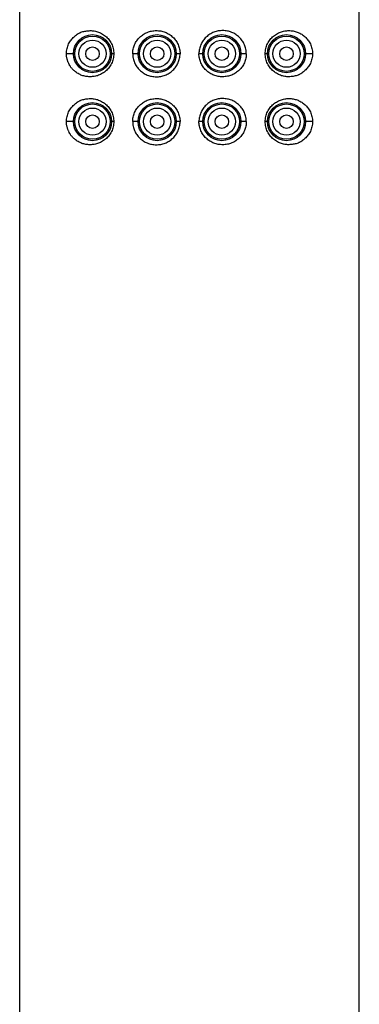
# Model space of a CAD drawing. Header units: millimetres. Extents: x 46 to 1053, y -1019 to 1364.
# Tile 22 of 31: x 234 to 259, y 1224 to 1296. Entities that reach past the tile are written whole.
import ezdxf

# ---------------------------------------------------------------- set-up
doc = ezdxf.new("R2010")
doc.units = ezdxf.units.MM
doc.header["$LTSCALE"] = 23.1
doc.layers.get('0').update_dxf_attribs({"linetype": 'CONTINUOUS'})

msp = doc.modelspace()

# ---------------------------------------------------------------- linework, layer by layer
at = {"color": 7, "linetype": 'CONTINUOUS'}
for p, q in [((233.605, 1177.223), (233.605, 1363.742)), ((258.605, 1177.223), (258.605, 1363.742)), ((237.566, 1293.923), (237.048, 1293.923)), ((240.532, 1293.923), (240.366, 1293.923)), ((242.326, 1293.923), (241.925, 1293.923)), ((245.409, 1293.923), (245.126, 1293.923)), ((247.086, 1293.923), (246.802, 1293.923)), ((250.286, 1293.923), (249.886, 1293.923)), ((251.846, 1293.923), (251.679, 1293.923)), ((255.163, 1293.923), (254.646, 1293.923)), ((237.566, 1288.923), (237.048, 1288.923)), ((240.532, 1288.923), (240.366, 1288.923)), ((242.326, 1288.923), (241.925, 1288.923)), ((245.409, 1288.923), (245.126, 1288.923)), ((247.086, 1288.923), (246.802, 1288.923)), ((250.286, 1288.923), (249.886, 1288.923)), ((251.846, 1288.923), (251.679, 1288.923)), ((255.163, 1288.923), (254.646, 1288.923))]:
    msp.add_line(p, q, dxfattribs=at)
for centre, radius in [((238.965, 1293.923), 1.4), ((243.725, 1293.923), 1.4), ((248.485, 1293.923), 1.4), ((253.245, 1293.923), 1.4), ((238.965, 1293.923), 1.3), ((238.965, 1293.923), 1), ((243.725, 1293.923), 1.3), ((243.725, 1293.923), 1), ((248.485, 1293.923), 1.3), ((248.485, 1293.923), 1), ((253.245, 1293.923), 1.3), ((253.245, 1293.923), 1), ((238.965, 1293.923), 0.5), ((243.725, 1293.923), 0.5), ((248.485, 1293.923), 0.5), ((253.245, 1293.923), 0.5), ((238.965, 1288.923), 1.4), ((238.965, 1288.923), 1.3), ((243.725, 1288.923), 1.4), ((243.725, 1288.923), 1.3), ((248.485, 1288.923), 1.4), ((248.485, 1288.923), 1.3), ((253.245, 1288.923), 1.4), ((253.245, 1288.923), 1.3), ((238.965, 1288.923), 1), ((243.725, 1288.923), 1), ((248.485, 1288.923), 1), ((253.245, 1288.923), 1), ((238.965, 1288.923), 0.5), ((243.725, 1288.923), 0.5), ((248.485, 1288.923), 0.5), ((253.245, 1288.923), 0.5)]:
    msp.add_circle(centre, radius, dxfattribs=at)
for points, knots in [([(237.048, 1293.923), (237.05, 1294.049), (237.072, 1294.237), (237.138, 1294.474), (237.204, 1294.64), (237.286, 1294.792), (237.382, 1294.928), (237.489, 1295.049), (237.603, 1295.16), (237.721, 1295.264), (237.845, 1295.357), (237.955, 1295.424), (238.046, 1295.469), (238.139, 1295.508), (238.258, 1295.548), (238.406, 1295.581), (238.556, 1295.604), (238.709, 1295.617), (238.864, 1295.62), (239.02, 1295.61), (239.177, 1295.585), (239.333, 1295.543), (239.487, 1295.485), (239.689, 1295.386), (239.929, 1295.224), (240.18, 1294.969), (240.342, 1294.711), (240.439, 1294.482), (240.51, 1294.24), (240.532, 1294.05), (240.532, 1293.923)], [0, 0, 0, 0, 0.069884, 0.103888, 0.136885, 0.168722, 0.19942, 0.229268, 0.258602, 0.28765, 0.316375, 0.344735, 0.358788, 0.372774, 0.400656, 0.428586, 0.456691, 0.48504, 0.513669, 0.542628, 0.571985, 0.601818, 0.632176, 0.663086, 0.726536, 0.792264, 0.860109, 0.894727, 0.92967, 1, 1, 1, 1]), ([(241.925, 1293.923), (241.925, 1294.037), (241.948, 1294.264), (242.052, 1294.589), (242.217, 1294.885), (242.436, 1295.141), (242.699, 1295.349), (242.996, 1295.503), (243.316, 1295.599), (243.651, 1295.633), (243.987, 1295.605), (244.314, 1295.513), (244.618, 1295.36), (244.888, 1295.151), (245.113, 1294.891), (245.281, 1294.592), (245.386, 1294.265), (245.409, 1294.037), (245.409, 1293.923)], [0, 0, 0, 0, 0.063152, 0.126011, 0.188404, 0.25033, 0.311941, 0.373441, 0.435032, 0.496872, 0.559042, 0.621543, 0.684326, 0.747311, 0.81042, 0.873595, 0.936795, 1, 1, 1, 1]), ([(250.286, 1293.923), (250.286, 1293.952), (250.285, 1293.994), (250.281, 1294.051), (250.278, 1294.094), (250.273, 1294.136), (250.265, 1294.192), (250.247, 1294.29), (250.211, 1294.428), (250.131, 1294.639), (249.994, 1294.885), (249.775, 1295.141), (249.512, 1295.349), (249.215, 1295.503), (248.895, 1295.599), (248.561, 1295.633), (248.224, 1295.605), (247.898, 1295.513), (247.593, 1295.36), (247.323, 1295.151), (247.098, 1294.891), (246.93, 1294.592), (246.825, 1294.265), (246.802, 1294.037), (246.802, 1293.923)], [0, 0, 0, 0, 0.015826, 0.023737, 0.031647, 0.039554, 0.047458, 0.063252, 0.094767, 0.126178, 0.188559, 0.250474, 0.312073, 0.373561, 0.43514, 0.496969, 0.559126, 0.621616, 0.684386, 0.747359, 0.810455, 0.873617, 0.936806, 1, 1, 1, 1]), ([(251.679, 1293.923), (251.679, 1293.987), (251.686, 1294.114), (251.719, 1294.301), (251.772, 1294.482), (251.845, 1294.655), (251.936, 1294.816), (252.041, 1294.965), (252.16, 1295.1), (252.29, 1295.22), (252.429, 1295.323), (252.574, 1295.412), (252.725, 1295.484), (252.928, 1295.56), (253.188, 1295.617), (253.501, 1295.63), (253.806, 1295.59), (254.049, 1295.514), (254.232, 1295.43), (254.365, 1295.354), (254.492, 1295.267), (254.654, 1295.132), (254.8, 1294.972), (254.923, 1294.79), (255.005, 1294.638), (255.073, 1294.473), (255.124, 1294.297), (255.15, 1294.144), (255.161, 1294.018), (255.163, 1293.955), (255.163, 1293.923)], [0, 0, 0, 0, 0.035277, 0.07044, 0.105379, 0.139993, 0.174196, 0.207924, 0.24112, 0.27374, 0.305776, 0.337232, 0.368117, 0.398457, 0.457601, 0.515132, 0.571561, 0.627489, 0.655517, 0.683714, 0.712184, 0.741043, 0.800456, 0.83138, 0.863249, 0.896141, 0.93004, 0.964773, 0.982355, 1, 1, 1, 1]), ([(240.532, 1293.923), (240.533, 1293.797), (240.504, 1293.544), (240.397, 1293.246), (240.275, 1293.03), (240.169, 1292.882), (240.05, 1292.748), (239.92, 1292.628), (239.782, 1292.523), (239.637, 1292.433), (239.487, 1292.359), (239.283, 1292.285), (239.073, 1292.242), (238.863, 1292.227), (238.708, 1292.227), (238.555, 1292.238), (238.405, 1292.263), (238.258, 1292.3), (238.115, 1292.35), (237.977, 1292.414), (237.846, 1292.492), (237.741, 1292.568), (237.661, 1292.632), (237.601, 1292.683), (237.543, 1292.735), (237.486, 1292.791), (237.432, 1292.851), (237.381, 1292.914), (237.333, 1292.983), (237.275, 1293.081), (237.224, 1293.185), (237.178, 1293.293), (237.145, 1293.376), (237.114, 1293.461), (237.088, 1293.549), (237.068, 1293.64), (237.055, 1293.733), (237.049, 1293.828), (237.048, 1293.891), (237.048, 1293.923)], [0, 0, 0, 0, 0.070312, 0.139741, 0.173936, 0.207647, 0.240827, 0.273455, 0.305525, 0.33702, 0.367926, 0.398252, 0.457339, 0.486298, 0.514919, 0.543251, 0.571362, 0.599339, 0.627287, 0.655335, 0.683626, 0.712208, 0.726597, 0.741042, 0.755567, 0.770224, 0.785069, 0.800163, 0.815563, 0.831293, 0.863507, 0.879887, 0.896411, 0.913115, 0.930052, 0.947278, 0.964746, 0.982348, 1, 1, 1, 1]), ([(241.925, 1293.923), (241.925, 1293.895), (241.926, 1293.852), (241.93, 1293.795), (241.933, 1293.753), (241.938, 1293.71), (241.946, 1293.654), (241.964, 1293.556), (242, 1293.419), (242.08, 1293.208), (242.217, 1292.961), (242.436, 1292.705), (242.699, 1292.498), (242.996, 1292.343), (243.316, 1292.247), (243.65, 1292.213), (243.987, 1292.242), (244.313, 1292.333), (244.618, 1292.486), (244.888, 1292.696), (245.113, 1292.955), (245.281, 1293.254), (245.386, 1293.581), (245.409, 1293.809), (245.409, 1293.923)], [0, 0, 0, 0, 0.015826, 0.023737, 0.031647, 0.039554, 0.047458, 0.063252, 0.094767, 0.126178, 0.188559, 0.250474, 0.312073, 0.373561, 0.43514, 0.496969, 0.559126, 0.621616, 0.684386, 0.747359, 0.810455, 0.873617, 0.936806, 1, 1, 1, 1]), ([(250.286, 1293.923), (250.286, 1293.81), (250.263, 1293.582), (250.159, 1293.257), (249.994, 1292.961), (249.775, 1292.705), (249.512, 1292.498), (249.215, 1292.343), (248.895, 1292.247), (248.56, 1292.213), (248.224, 1292.242), (247.897, 1292.333), (247.593, 1292.486), (247.323, 1292.696), (247.098, 1292.955), (246.93, 1293.254), (246.825, 1293.581), (246.802, 1293.809), (246.802, 1293.923)], [0, 0, 0, 0, 0.063152, 0.126011, 0.188404, 0.25033, 0.311941, 0.373441, 0.435032, 0.496872, 0.559042, 0.621543, 0.684326, 0.747311, 0.81042, 0.873595, 0.936795, 1, 1, 1, 1]), ([(255.163, 1293.923), (255.161, 1293.797), (255.139, 1293.61), (255.073, 1293.372), (255.007, 1293.206), (254.925, 1293.055), (254.829, 1292.919), (254.722, 1292.797), (254.608, 1292.686), (254.49, 1292.583), (254.366, 1292.49), (254.256, 1292.422), (254.165, 1292.377), (254.072, 1292.338), (253.953, 1292.299), (253.805, 1292.265), (253.655, 1292.243), (253.502, 1292.229), (253.347, 1292.226), (253.191, 1292.236), (253.034, 1292.261), (252.878, 1292.303), (252.724, 1292.361), (252.522, 1292.46), (252.282, 1292.623), (252.031, 1292.877), (251.869, 1293.136), (251.772, 1293.364), (251.701, 1293.606), (251.679, 1293.797), (251.679, 1293.923)], [0, 0, 0, 0, 0.069884, 0.103888, 0.136884, 0.168722, 0.19942, 0.229268, 0.258602, 0.28765, 0.316375, 0.344735, 0.358788, 0.372774, 0.400656, 0.428586, 0.456691, 0.48504, 0.513669, 0.542627, 0.571985, 0.601818, 0.632176, 0.663086, 0.726536, 0.792264, 0.860109, 0.894727, 0.92967, 1, 1, 1, 1]), ([(237.048, 1288.923), (237.05, 1289.049), (237.072, 1289.237), (237.138, 1289.474), (237.204, 1289.64), (237.286, 1289.792), (237.382, 1289.928), (237.489, 1290.049), (237.603, 1290.16), (237.721, 1290.264), (237.845, 1290.357), (237.955, 1290.424), (238.046, 1290.469), (238.139, 1290.508), (238.258, 1290.548), (238.406, 1290.581), (238.556, 1290.604), (238.709, 1290.617), (238.864, 1290.62), (239.02, 1290.61), (239.177, 1290.585), (239.333, 1290.543), (239.487, 1290.485), (239.689, 1290.386), (239.929, 1290.224), (240.18, 1289.969), (240.342, 1289.711), (240.439, 1289.482), (240.51, 1289.24), (240.532, 1289.05), (240.532, 1288.923)], [0, 0, 0, 0, 0.069884, 0.103888, 0.136885, 0.168722, 0.19942, 0.229268, 0.258602, 0.28765, 0.316375, 0.344735, 0.358788, 0.372774, 0.400656, 0.428586, 0.456691, 0.48504, 0.513669, 0.542628, 0.571985, 0.601818, 0.632176, 0.663086, 0.726536, 0.792264, 0.860109, 0.894727, 0.92967, 1, 1, 1, 1]), ([(241.925, 1288.923), (241.925, 1289.037), (241.948, 1289.264), (242.052, 1289.589), (242.217, 1289.885), (242.436, 1290.141), (242.699, 1290.349), (242.996, 1290.503), (243.316, 1290.599), (243.651, 1290.633), (243.987, 1290.605), (244.314, 1290.513), (244.618, 1290.36), (244.888, 1290.151), (245.113, 1289.891), (245.281, 1289.592), (245.386, 1289.265), (245.409, 1289.037), (245.409, 1288.923)], [0, 0, 0, 0, 0.063152, 0.126011, 0.188404, 0.25033, 0.311941, 0.373441, 0.435032, 0.496872, 0.559042, 0.621543, 0.684326, 0.747311, 0.81042, 0.873595, 0.936795, 1, 1, 1, 1]), ([(250.286, 1288.923), (250.286, 1288.952), (250.285, 1288.994), (250.281, 1289.051), (250.278, 1289.094), (250.273, 1289.136), (250.265, 1289.192), (250.247, 1289.29), (250.211, 1289.428), (250.131, 1289.639), (249.994, 1289.885), (249.775, 1290.141), (249.512, 1290.349), (249.215, 1290.503), (248.895, 1290.599), (248.561, 1290.633), (248.224, 1290.605), (247.898, 1290.513), (247.593, 1290.36), (247.323, 1290.151), (247.098, 1289.891), (246.93, 1289.592), (246.825, 1289.265), (246.802, 1289.037), (246.802, 1288.923)], [0, 0, 0, 0, 0.015826, 0.023737, 0.031647, 0.039554, 0.047458, 0.063252, 0.094767, 0.126178, 0.188559, 0.250474, 0.312073, 0.373561, 0.43514, 0.496969, 0.559126, 0.621616, 0.684386, 0.747359, 0.810455, 0.873617, 0.936806, 1, 1, 1, 1]), ([(251.679, 1288.923), (251.679, 1288.987), (251.686, 1289.114), (251.719, 1289.301), (251.772, 1289.482), (251.845, 1289.655), (251.936, 1289.816), (252.041, 1289.965), (252.16, 1290.1), (252.29, 1290.22), (252.429, 1290.323), (252.574, 1290.412), (252.725, 1290.484), (252.928, 1290.56), (253.188, 1290.617), (253.501, 1290.63), (253.806, 1290.59), (254.049, 1290.514), (254.232, 1290.43), (254.365, 1290.354), (254.492, 1290.267), (254.654, 1290.132), (254.8, 1289.972), (254.923, 1289.79), (255.005, 1289.638), (255.073, 1289.473), (255.124, 1289.297), (255.15, 1289.144), (255.161, 1289.018), (255.163, 1288.955), (255.163, 1288.923)], [0, 0, 0, 0, 0.035277, 0.07044, 0.105379, 0.139993, 0.174196, 0.207924, 0.24112, 0.27374, 0.305776, 0.337232, 0.368117, 0.398457, 0.457601, 0.515132, 0.571561, 0.627489, 0.655517, 0.683714, 0.712184, 0.741043, 0.800456, 0.83138, 0.863249, 0.896141, 0.93004, 0.964773, 0.982355, 1, 1, 1, 1]), ([(240.532, 1288.923), (240.533, 1288.797), (240.504, 1288.544), (240.397, 1288.246), (240.275, 1288.03), (240.169, 1287.882), (240.05, 1287.748), (239.92, 1287.628), (239.782, 1287.523), (239.637, 1287.433), (239.487, 1287.359), (239.283, 1287.285), (239.073, 1287.242), (238.863, 1287.227), (238.708, 1287.227), (238.555, 1287.238), (238.405, 1287.263), (238.258, 1287.3), (238.115, 1287.35), (237.977, 1287.414), (237.846, 1287.492), (237.741, 1287.568), (237.661, 1287.632), (237.601, 1287.683), (237.543, 1287.735), (237.486, 1287.791), (237.432, 1287.851), (237.381, 1287.914), (237.333, 1287.983), (237.275, 1288.081), (237.224, 1288.185), (237.178, 1288.293), (237.145, 1288.376), (237.114, 1288.461), (237.088, 1288.549), (237.068, 1288.64), (237.055, 1288.733), (237.049, 1288.828), (237.048, 1288.891), (237.048, 1288.923)], [0, 0, 0, 0, 0.070312, 0.139741, 0.173936, 0.207647, 0.240827, 0.273455, 0.305525, 0.33702, 0.367926, 0.398252, 0.457339, 0.486298, 0.514919, 0.543251, 0.571362, 0.599339, 0.627287, 0.655335, 0.683626, 0.712208, 0.726597, 0.741042, 0.755567, 0.770224, 0.785069, 0.800163, 0.815563, 0.831293, 0.863507, 0.879887, 0.896411, 0.913115, 0.930052, 0.947278, 0.964746, 0.982348, 1, 1, 1, 1]), ([(241.925, 1288.923), (241.925, 1288.895), (241.926, 1288.852), (241.93, 1288.795), (241.933, 1288.753), (241.938, 1288.71), (241.946, 1288.654), (241.964, 1288.556), (242, 1288.419), (242.08, 1288.208), (242.217, 1287.961), (242.436, 1287.705), (242.699, 1287.498), (242.996, 1287.343), (243.316, 1287.247), (243.65, 1287.213), (243.987, 1287.242), (244.313, 1287.333), (244.618, 1287.486), (244.888, 1287.696), (245.113, 1287.955), (245.281, 1288.254), (245.386, 1288.581), (245.409, 1288.809), (245.409, 1288.923)], [0, 0, 0, 0, 0.015826, 0.023737, 0.031647, 0.039554, 0.047458, 0.063252, 0.094767, 0.126178, 0.188559, 0.250474, 0.312073, 0.373561, 0.43514, 0.496969, 0.559126, 0.621616, 0.684386, 0.747359, 0.810455, 0.873617, 0.936806, 1, 1, 1, 1]), ([(250.286, 1288.923), (250.286, 1288.81), (250.263, 1288.582), (250.159, 1288.257), (249.994, 1287.961), (249.775, 1287.705), (249.512, 1287.498), (249.215, 1287.343), (248.895, 1287.247), (248.56, 1287.213), (248.224, 1287.242), (247.897, 1287.333), (247.593, 1287.486), (247.323, 1287.696), (247.098, 1287.955), (246.93, 1288.254), (246.825, 1288.581), (246.802, 1288.809), (246.802, 1288.923)], [0, 0, 0, 0, 0.063152, 0.126011, 0.188404, 0.25033, 0.311941, 0.373441, 0.435032, 0.496872, 0.559042, 0.621543, 0.684326, 0.747311, 0.81042, 0.873595, 0.936795, 1, 1, 1, 1]), ([(255.163, 1288.923), (255.161, 1288.797), (255.139, 1288.61), (255.073, 1288.372), (255.007, 1288.206), (254.925, 1288.055), (254.829, 1287.919), (254.722, 1287.797), (254.608, 1287.686), (254.49, 1287.583), (254.366, 1287.49), (254.256, 1287.422), (254.165, 1287.377), (254.072, 1287.338), (253.953, 1287.299), (253.805, 1287.265), (253.655, 1287.243), (253.502, 1287.229), (253.347, 1287.226), (253.191, 1287.236), (253.034, 1287.261), (252.878, 1287.303), (252.724, 1287.361), (252.522, 1287.46), (252.282, 1287.623), (252.031, 1287.877), (251.869, 1288.136), (251.772, 1288.364), (251.701, 1288.606), (251.679, 1288.797), (251.679, 1288.923)], [0, 0, 0, 0, 0.069884, 0.103888, 0.136884, 0.168722, 0.19942, 0.229268, 0.258602, 0.28765, 0.316375, 0.344735, 0.358788, 0.372774, 0.400656, 0.428586, 0.456691, 0.48504, 0.513669, 0.542627, 0.571985, 0.601818, 0.632176, 0.663086, 0.726536, 0.792264, 0.860109, 0.894727, 0.92967, 1, 1, 1, 1])]:
    msp.add_open_spline(points, degree=3, knots=knots, dxfattribs=at)

doc.saveas('drawing.dxf')
